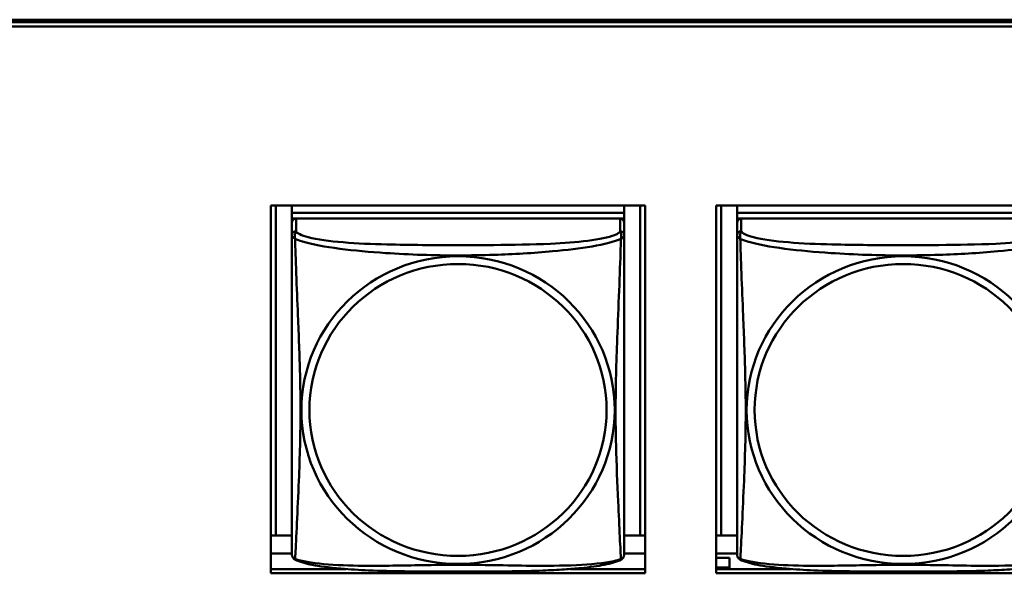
# Model space of a CAD drawing. Header units: inches. Extents: x 0.8 to 72.9, y -5.1 to 48.7.
# Tile 64 of 237: x 44.559 to 45.959, y 12.45 to 13.237. Entities that reach past the tile are written whole.
import ezdxf

# ---------------------------------------------------------------- set-up
doc = ezdxf.new("R2010")
doc.units = ezdxf.units.IN
doc.header["$MEASUREMENT"] = 0
doc.layers.add('Visible Edges(ROSSANSI)', color=7, linetype='Continuous', lineweight=50)
doc.layers.add('Visible Tangent Edges(ROSSANSI)', color=7, linetype='Continuous', lineweight=50)

msp = doc.modelspace()

# ---------------------------------------------------------------- linework, layer by layer
at = {"layer": 'Visible Edges(ROSSANSI)'}
for p, q in [((35.8645, 13.2374), (53.2406, 13.2373)), ((35.8655, 13.2337), (53.2406, 13.2337)), ((53.2406, 13.2276), (35.8655, 13.2276)), ((44.9161, 12.4504), (44.9161, 12.9732)), ((44.9161, 12.9732), (45.4485, 12.9732)), ((44.9234, 12.504), (44.9234, 12.9732)), ((44.946, 12.9732), (44.946, 12.9628)), ((45.4185, 12.9732), (45.4185, 12.9628)), ((45.4411, 12.9732), (45.4411, 12.504)), ((45.4485, 12.9732), (45.4485, 12.4504)), ((45.5491, 12.4504), (45.5491, 12.9732)), ((45.5491, 12.9732), (46.0815, 12.9732)), ((45.5564, 12.504), (45.5564, 12.9732)), ((45.579, 12.9732), (45.579, 12.9628)), ((45.4185, 12.9628), (44.946, 12.9628)), ((44.946, 12.9628), (44.946, 12.9546)), ((44.946, 12.9628), (44.946, 12.9628)), ((44.946, 12.9628), (45.4185, 12.9628)), ((44.946, 12.9489), (44.946, 12.9546)), ((44.946, 12.9546), (44.9519, 12.9546)), ((45.4126, 12.9546), (44.952, 12.9546)), ((45.4127, 12.9546), (45.4185, 12.9546)), ((45.4185, 12.9628), (45.4185, 12.9546)), ((45.4185, 12.9628), (45.4185, 12.9628)), ((45.4185, 12.9546), (45.4185, 12.9489)), ((46.0515, 12.9628), (45.579, 12.9628)), ((45.579, 12.9628), (45.579, 12.9546)), ((45.579, 12.9628), (45.579, 12.9628)), ((45.579, 12.9628), (46.0515, 12.9628)), ((45.579, 12.9489), (45.579, 12.9546)), ((45.579, 12.9546), (45.5849, 12.9546)), ((46.0456, 12.9546), (45.585, 12.9546)), ((44.946, 12.9488), (44.946, 12.9311)), ((45.4185, 12.9311), (45.4185, 12.9488)), ((45.579, 12.9488), (45.579, 12.9311)), ((44.9234, 12.504), (44.9161, 12.5044)), ((44.946, 12.504), (44.9234, 12.504)), ((45.4411, 12.504), (45.4185, 12.504)), ((45.4411, 12.504), (45.4485, 12.5044)), ((45.5564, 12.504), (45.5491, 12.5044)), ((45.579, 12.504), (45.5564, 12.504)), ((44.946, 12.4784), (44.9161, 12.4784)), ((45.4485, 12.4784), (45.4185, 12.4784)), ((45.579, 12.4784), (45.5491, 12.4784)), ((45.5682, 12.4724), (45.5491, 12.4724)), ((45.5682, 12.4724), (45.5682, 12.4589)), ((44.9161, 12.4565), (45.0228, 12.4565)), ((45.4485, 12.4504), (44.9161, 12.4504)), ((45.3417, 12.4565), (45.4485, 12.4565)), ((45.5491, 12.4589), (45.5682, 12.4589)), ((45.5491, 12.4565), (45.6558, 12.4565)), ((46.0815, 12.4504), (45.5491, 12.4504)), ((45.5682, 12.4589), (45.5682, 12.4565))]:
    msp.add_line(p, q, dxfattribs=at)
for centre, start, end in [((44.9598, 12.4781), 180, 189.1496), ((45.4047, 12.4781), 350.8504, 360), ((45.5928, 12.4781), 180, 189.1496)]:
    msp.add_arc(centre, 0.0138, start, end, dxfattribs=at)
for centre, major_axis, start_param, end_param in [((44.952, 12.9488), (-0.00591, 0), 4.712389, 6.283185), ((45.4126, 12.9488), (0.00591, 0), 0, 1.570796), ((45.585, 12.9488), (-0.00591, 0), 4.712389, 6.283185)]:
    msp.add_ellipse(centre, major_axis=major_axis, ratio=0.981793, start_param=start_param, end_param=end_param, dxfattribs=at)
for points, knots in [([(44.946, 12.9311), (44.946, 12.9285), (44.946, 12.9239), (44.946, 12.9178), (44.946, 12.9065), (44.946, 12.8901), (44.946, 12.8723), (44.946, 12.8544), (44.946, 12.8353), (44.946, 12.8161), (44.946, 12.789), (44.946, 12.7618), (44.946, 12.735), (44.946, 12.7183), (44.946, 12.7016), (44.946, 12.685), (44.946, 12.6518), (44.946, 12.6186), (44.946, 12.5864), (44.946, 12.5462), (44.946, 12.5058), (44.946, 12.4872), (44.946, 12.4814), (44.946, 12.4782), (44.946, 12.4782)], [0.325731, 0.325731, 0.325731, 0.325731, 0.404774, 0.404774, 0.404774, 0.550532, 0.550532, 0.550532, 0.69629, 0.69629, 0.69629, 0.902598, 0.902598, 0.902598, 1.03154, 1.03154, 1.03154, 1.289425, 1.289425, 1.289425, 1.610774, 1.610774, 1.610774, 1.710218, 1.710218, 1.710218, 1.710218]), ([(45.4185, 12.4781), (45.4185, 12.4782), (45.4185, 12.479), (45.4185, 12.4807), (45.4185, 12.4854), (45.4185, 12.4963), (45.4185, 12.5101), (45.4185, 12.524), (45.4185, 12.5405), (45.4185, 12.5579), (45.4185, 12.5826), (45.4185, 12.609), (45.4185, 12.6353), (45.4185, 12.6518), (45.4185, 12.6684), (45.4185, 12.685), (45.4185, 12.7183), (45.4185, 12.7515), (45.4185, 12.7855), (45.4185, 12.8278), (45.4185, 12.8736), (45.4185, 12.9052), (45.4185, 12.9176), (45.4185, 12.927), (45.4185, 12.9311)], [0.352862, 0.352862, 0.352862, 0.352862, 0.404774, 0.404774, 0.404774, 0.550532, 0.550532, 0.550532, 0.69629, 0.69629, 0.69629, 0.902598, 0.902598, 0.902598, 1.03154, 1.03154, 1.03154, 1.289425, 1.289425, 1.289425, 1.610774, 1.610774, 1.610774, 1.73735, 1.73735, 1.73735, 1.73735]), ([(45.579, 12.9311), (45.579, 12.9285), (45.579, 12.9239), (45.579, 12.9178), (45.579, 12.9065), (45.579, 12.8901), (45.579, 12.8723), (45.579, 12.8544), (45.579, 12.8353), (45.579, 12.8161), (45.579, 12.789), (45.579, 12.7618), (45.579, 12.735), (45.579, 12.7183), (45.579, 12.7016), (45.579, 12.685), (45.579, 12.6518), (45.579, 12.6186), (45.579, 12.5864), (45.579, 12.5462), (45.579, 12.5058), (45.579, 12.4872), (45.579, 12.4814), (45.579, 12.4782), (45.579, 12.4782)], [0.325731, 0.325731, 0.325731, 0.325731, 0.404774, 0.404774, 0.404774, 0.550532, 0.550532, 0.550532, 0.69629, 0.69629, 0.69629, 0.902598, 0.902598, 0.902598, 1.03154, 1.03154, 1.03154, 1.289425, 1.289425, 1.289425, 1.610774, 1.610774, 1.610774, 1.710218, 1.710218, 1.710218, 1.710218]), ([(44.9502, 12.47), (44.9497, 12.4703), (44.9492, 12.4707), (44.9483, 12.4715), (44.9479, 12.472), (44.9473, 12.4729), (44.947, 12.4733), (44.9467, 12.4742), (44.9465, 12.4746), (44.9463, 12.4753), (44.9463, 12.4756), (44.9462, 12.4759)], [0.02273771, 0.02273771, 0.02273771, 0.02273771, 0.02954865, 0.02954865, 0.03635958, 0.03635958, 0.04317052, 0.04317052, 0.04998146, 0.04998146, 0.0567924, 0.0567924, 0.0567924, 0.0567924]), ([(45.4143, 12.47), (45.4149, 12.4703), (45.4154, 12.4707), (45.4163, 12.4715), (45.4167, 12.472), (45.4173, 12.4729), (45.4175, 12.4733), (45.4179, 12.4742), (45.418, 12.4746), (45.4182, 12.4753), (45.4183, 12.4756), (45.4183, 12.4759)], [0.02273771, 0.02273771, 0.02273771, 0.02273771, 0.02954865, 0.02954865, 0.03635958, 0.03635958, 0.04317052, 0.04317052, 0.04998146, 0.04998146, 0.0567924, 0.0567924, 0.0567924, 0.0567924]), ([(45.5832, 12.47), (45.5827, 12.4703), (45.5822, 12.4707), (45.5813, 12.4715), (45.5809, 12.472), (45.5803, 12.4729), (45.58, 12.4733), (45.5797, 12.4742), (45.5795, 12.4746), (45.5793, 12.4753), (45.5793, 12.4756), (45.5792, 12.4759)], [0.02273771, 0.02273771, 0.02273771, 0.02273771, 0.02954865, 0.02954865, 0.03635958, 0.03635958, 0.04317052, 0.04317052, 0.04998146, 0.04998146, 0.0567924, 0.0567924, 0.0567924, 0.0567924]), ([(45.4143, 12.47), (45.4109, 12.4683), (45.4074, 12.467), (45.3994, 12.4646), (45.395, 12.4635), (45.3855, 12.4616), (45.3805, 12.4608), (45.3693, 12.4592), (45.3631, 12.4585), (45.3492, 12.4571), (45.3415, 12.4565), (45.3237, 12.4553), (45.3134, 12.4548), (45.2885, 12.4538), (45.2738, 12.4535), (45.2421, 12.453), (45.2251, 12.4529), (45.1911, 12.4528), (45.1741, 12.4528), (45.1401, 12.4529), (45.1231, 12.453), (45.089, 12.4535), (45.0719, 12.4539), (45.0417, 12.4552), (45.0285, 12.456), (45.0076, 12.4578), (44.9995, 12.4587), (44.9859, 12.4605), (44.9802, 12.4614), (44.9701, 12.4634), (44.9657, 12.4644), (44.9575, 12.4669), (44.9538, 12.4682), (44.9502, 12.47)], [-1.678204, -1.678204, -1.678204, -1.678204, -1.629815, -1.629815, -1.580861, -1.580861, -1.532583, -1.532583, -1.479316, -1.479316, -1.416961, -1.416961, -1.337799, -1.337799, -1.226353, -1.226353, -1.09702, -1.09702, -0.967687, -0.967687, -0.838354, -0.838354, -0.709022, -0.709022, -0.60577, -0.60577, -0.53827, -0.53827, -0.483941, -0.483941, -0.435529, -0.435529, -0.384876, -0.384876, -0.384876, -0.384876]), ([(46.0473, 12.47), (46.0439, 12.4683), (46.0404, 12.467), (46.0324, 12.4646), (46.028, 12.4635), (46.0185, 12.4616), (46.0135, 12.4608), (46.0023, 12.4592), (45.9961, 12.4585), (45.9822, 12.4571), (45.9745, 12.4565), (45.9567, 12.4553), (45.9464, 12.4548), (45.9215, 12.4538), (45.9068, 12.4535), (45.8751, 12.453), (45.8581, 12.4529), (45.8241, 12.4528), (45.8071, 12.4528), (45.7731, 12.4529), (45.7561, 12.453), (45.722, 12.4535), (45.7049, 12.4539), (45.6747, 12.4552), (45.6615, 12.456), (45.6406, 12.4578), (45.6325, 12.4587), (45.6189, 12.4605), (45.6132, 12.4614), (45.6031, 12.4634), (45.5987, 12.4644), (45.5905, 12.4669), (45.5868, 12.4682), (45.5832, 12.47)], [-1.678204, -1.678204, -1.678204, -1.678204, -1.629815, -1.629815, -1.580861, -1.580861, -1.532583, -1.532583, -1.479316, -1.479316, -1.416961, -1.416961, -1.337799, -1.337799, -1.226353, -1.226353, -1.09702, -1.09702, -0.967687, -0.967687, -0.838354, -0.838354, -0.709022, -0.709022, -0.60577, -0.60577, -0.53827, -0.53827, -0.483941, -0.483941, -0.435529, -0.435529, -0.384876, -0.384876, -0.384876, -0.384876])]:
    msp.add_open_spline(points, degree=3, knots=knots, dxfattribs=at)
at = {"layer": 'Visible Tangent Edges(ROSSANSI)'}
for p, q in [((44.952, 12.9369), (44.952, 12.9546)), ((45.4126, 12.9546), (45.4126, 12.9369)), ((45.585, 12.9369), (45.585, 12.9546))]:
    msp.add_line(p, q, dxfattribs=at)
for centre, major_axis, start_param, end_param in [((44.952, 12.9311), (-0.00591, 0), 4.712389, 6.283185), ((45.4126, 12.9311), (0.00591, 0), 0, 1.570796), ((45.585, 12.9311), (-0.00591, 0), 4.712389, 6.283185)]:
    msp.add_ellipse(centre, major_axis=major_axis, ratio=0.981793, start_param=start_param, end_param=end_param, dxfattribs=at)
for centre, major_axis in [((45.1823, 12.6824), (0.2227, 0)), ((45.8153, 12.6824), (0.2227, 0)), ((45.1823, 12.6826), (0.2113, 0)), ((45.8153, 12.6826), (0.2113, 0))]:
    msp.add_ellipse(centre, major_axis=major_axis, ratio=0.981793, dxfattribs=at)
for points, knots in [([(44.9506, 12.9258), (44.9504, 12.927), (44.9503, 12.928), (44.9502, 12.9299), (44.9502, 12.9309), (44.9504, 12.9322), (44.9505, 12.9326), (44.9507, 12.9333), (44.9507, 12.9335), (44.9509, 12.934), (44.951, 12.9343), (44.9513, 12.935), (44.9514, 12.9354), (44.9517, 12.9361), (44.9519, 12.9365), (44.952, 12.9369)], [-0.00026741, -0.00026741, -0.00026741, -0.00026741, 0.01456352, 0.01456352, 0.03151317, 0.03151317, 0.04210669, 0.04210669, 0.04740346, 0.04740346, 0.05587828, 0.05587828, 0.06943799, 0.06943799, 0.0844808, 0.0844808, 0.0844808, 0.0844808]), ([(45.4126, 12.9369), (45.412, 12.9349), (45.4093, 12.933), (45.4049, 12.9312), (45.3968, 12.9279), (45.3829, 12.9251), (45.3667, 12.9231), (45.3506, 12.9211), (45.3324, 12.9198), (45.3137, 12.9189), (45.2874, 12.9177), (45.2601, 12.9173), (45.233, 12.9171), (45.2161, 12.917), (45.1992, 12.9169), (45.1823, 12.9169), (45.1484, 12.9169), (45.1146, 12.917), (45.0809, 12.9179), (45.0389, 12.9189), (44.9949, 12.9216), (44.9694, 12.9281), (44.9593, 12.9307), (44.9529, 12.9337), (44.952, 12.9369)], [0.325731, 0.325731, 0.325731, 0.325731, 0.404774, 0.404774, 0.404774, 0.550532, 0.550532, 0.550532, 0.69629, 0.69629, 0.69629, 0.902598, 0.902598, 0.902598, 1.03154, 1.03154, 1.03154, 1.289425, 1.289425, 1.289425, 1.610774, 1.610774, 1.610774, 1.73735, 1.73735, 1.73735, 1.73735]), ([(45.4126, 12.9369), (45.4127, 12.9365), (45.4128, 12.9361), (45.4131, 12.9354), (45.4133, 12.935), (45.4135, 12.9343), (45.4136, 12.934), (45.4138, 12.9335), (45.4139, 12.9333), (45.414, 12.9326), (45.4141, 12.9322), (45.4143, 12.9309), (45.4143, 12.9299), (45.4143, 12.928), (45.4142, 12.927), (45.414, 12.9258)], [-0.0844808, -0.0844808, -0.0844808, -0.0844808, -0.06943799, -0.06943799, -0.05587828, -0.05587828, -0.04740346, -0.04740346, -0.04210669, -0.04210669, -0.03151317, -0.03151317, -0.01456352, -0.01456352, 0.00026741, 0.00026741, 0.00026741, 0.00026741]), ([(45.5836, 12.9258), (45.5834, 12.927), (45.5833, 12.928), (45.5832, 12.9299), (45.5832, 12.9309), (45.5834, 12.9322), (45.5835, 12.9326), (45.5837, 12.9333), (45.5837, 12.9335), (45.5839, 12.934), (45.584, 12.9343), (45.5843, 12.935), (45.5844, 12.9354), (45.5847, 12.9361), (45.5849, 12.9365), (45.585, 12.9369)], [-0.00026741, -0.00026741, -0.00026741, -0.00026741, 0.01456352, 0.01456352, 0.03151317, 0.03151317, 0.04210669, 0.04210669, 0.04740346, 0.04740346, 0.05587828, 0.05587828, 0.06943799, 0.06943799, 0.0844808, 0.0844808, 0.0844808, 0.0844808]), ([(46.0456, 12.9369), (46.045, 12.9349), (46.0423, 12.933), (46.0379, 12.9312), (46.0298, 12.9279), (46.0159, 12.9251), (45.9997, 12.9231), (45.9836, 12.9211), (45.9654, 12.9198), (45.9467, 12.9189), (45.9204, 12.9177), (45.8931, 12.9173), (45.866, 12.9171), (45.8491, 12.917), (45.8322, 12.9169), (45.8153, 12.9169), (45.7814, 12.9169), (45.7476, 12.917), (45.7139, 12.9179), (45.6719, 12.9189), (45.6279, 12.9216), (45.6024, 12.9281), (45.5923, 12.9307), (45.5859, 12.9337), (45.585, 12.9369)], [0.325731, 0.325731, 0.325731, 0.325731, 0.404774, 0.404774, 0.404774, 0.550532, 0.550532, 0.550532, 0.69629, 0.69629, 0.69629, 0.902598, 0.902598, 0.902598, 1.03154, 1.03154, 1.03154, 1.289425, 1.289425, 1.289425, 1.610774, 1.610774, 1.610774, 1.73735, 1.73735, 1.73735, 1.73735]), ([(44.946, 12.9311), (44.946, 12.9308), (44.9461, 12.9306), (44.9461, 12.9301), (44.9462, 12.93), (44.9463, 12.9296), (44.9464, 12.9295), (44.9465, 12.9293), (44.9466, 12.9292), (44.9468, 12.929), (44.947, 12.9288), (44.9476, 12.9282), (44.948, 12.9278), (44.9492, 12.9269), (44.9498, 12.9264), (44.9506, 12.9258)], [-0.0844808, -0.0844808, -0.0844808, -0.0844808, -0.06943799, -0.06943799, -0.05587828, -0.05587828, -0.04740346, -0.04740346, -0.04210669, -0.04210669, -0.03151317, -0.03151317, -0.01456352, -0.01456352, 0.00026741, 0.00026741, 0.00026741, 0.00026741]), ([(44.9506, 12.9258), (44.9534, 12.9245), (44.9569, 12.9233), (44.9609, 12.922), (44.9885, 12.9137), (45.0356, 12.9086), (45.0791, 12.9057), (45.114, 12.9034), (45.1482, 12.9023), (45.1823, 12.9023), (45.1993, 12.9023), (45.2164, 12.9026), (45.2335, 12.9032), (45.261, 12.904), (45.2892, 12.9056), (45.3168, 12.9082), (45.3364, 12.91), (45.3557, 12.9123), (45.373, 12.9152), (45.3902, 12.9182), (45.4051, 12.9218), (45.414, 12.9258)], [-1.657319, -1.657319, -1.657319, -1.657319, -1.610774, -1.610774, -1.610774, -1.289425, -1.289425, -1.289425, -1.03154, -1.03154, -1.03154, -0.902598, -0.902598, -0.902598, -0.69629, -0.69629, -0.69629, -0.550532, -0.550532, -0.550532, -0.405761, -0.405761, -0.405761, -0.405761]), ([(44.9506, 12.4709), (44.9507, 12.4725), (44.9508, 12.4748), (44.951, 12.4777), (44.9521, 12.4975), (44.9542, 12.5406), (44.9559, 12.5821), (44.9573, 12.6154), (44.9583, 12.649), (44.9583, 12.6824), (44.9583, 12.6992), (44.958, 12.7159), (44.9576, 12.7329), (44.9569, 12.7601), (44.9558, 12.7882), (44.9546, 12.8168), (44.9538, 12.8369), (44.953, 12.8574), (44.9522, 12.8766), (44.9515, 12.8957), (44.9509, 12.9135), (44.9506, 12.9258)], [-1.657319, -1.657319, -1.657319, -1.657319, -1.610774, -1.610774, -1.610774, -1.289425, -1.289425, -1.289425, -1.03154, -1.03154, -1.03154, -0.902598, -0.902598, -0.902598, -0.69629, -0.69629, -0.69629, -0.550532, -0.550532, -0.550532, -0.405761, -0.405761, -0.405761, -0.405761]), ([(45.414, 12.9258), (45.4138, 12.9218), (45.4137, 12.9173), (45.4135, 12.9123), (45.4125, 12.8779), (45.4103, 12.8287), (45.4086, 12.7848), (45.4073, 12.7495), (45.4063, 12.7159), (45.4063, 12.6824), (45.4063, 12.6657), (45.4065, 12.649), (45.4069, 12.6323), (45.4076, 12.6055), (45.4087, 12.5783), (45.4099, 12.5526), (45.4107, 12.5344), (45.4116, 12.5168), (45.4123, 12.5021), (45.413, 12.4875), (45.4136, 12.4759), (45.414, 12.4709)], [-1.657319, -1.657319, -1.657319, -1.657319, -1.610774, -1.610774, -1.610774, -1.289425, -1.289425, -1.289425, -1.03154, -1.03154, -1.03154, -0.902598, -0.902598, -0.902598, -0.69629, -0.69629, -0.69629, -0.550532, -0.550532, -0.550532, -0.405761, -0.405761, -0.405761, -0.405761]), ([(45.414, 12.9258), (45.4147, 12.9264), (45.4154, 12.9269), (45.4165, 12.9278), (45.417, 12.9282), (45.4176, 12.9288), (45.4177, 12.929), (45.418, 12.9292), (45.418, 12.9293), (45.4182, 12.9295), (45.4182, 12.9296), (45.4184, 12.93), (45.4184, 12.9301), (45.4185, 12.9306), (45.4185, 12.9308), (45.4185, 12.9311)], [-0.00026741, -0.00026741, -0.00026741, -0.00026741, 0.01456352, 0.01456352, 0.03151317, 0.03151317, 0.04210669, 0.04210669, 0.04740346, 0.04740346, 0.05587828, 0.05587828, 0.06943799, 0.06943799, 0.0844808, 0.0844808, 0.0844808, 0.0844808]), ([(45.579, 12.9311), (45.579, 12.9308), (45.5791, 12.9306), (45.5791, 12.9301), (45.5792, 12.93), (45.5793, 12.9296), (45.5794, 12.9295), (45.5795, 12.9293), (45.5796, 12.9292), (45.5798, 12.929), (45.58, 12.9288), (45.5806, 12.9282), (45.581, 12.9278), (45.5822, 12.9269), (45.5828, 12.9264), (45.5836, 12.9258)], [-0.0844808, -0.0844808, -0.0844808, -0.0844808, -0.06943799, -0.06943799, -0.05587828, -0.05587828, -0.04740346, -0.04740346, -0.04210669, -0.04210669, -0.03151317, -0.03151317, -0.01456352, -0.01456352, 0.00026741, 0.00026741, 0.00026741, 0.00026741]), ([(45.5836, 12.9258), (45.5864, 12.9245), (45.5899, 12.9233), (45.5939, 12.922), (45.6215, 12.9137), (45.6686, 12.9086), (45.7121, 12.9057), (45.747, 12.9034), (45.7812, 12.9023), (45.8153, 12.9023), (45.8323, 12.9023), (45.8494, 12.9026), (45.8665, 12.9032), (45.894, 12.904), (45.9222, 12.9056), (45.9498, 12.9082), (45.9694, 12.91), (45.9887, 12.9123), (46.006, 12.9152), (46.0232, 12.9182), (46.0381, 12.9218), (46.047, 12.9258)], [-1.657319, -1.657319, -1.657319, -1.657319, -1.610774, -1.610774, -1.610774, -1.289425, -1.289425, -1.289425, -1.03154, -1.03154, -1.03154, -0.902598, -0.902598, -0.902598, -0.69629, -0.69629, -0.69629, -0.550532, -0.550532, -0.550532, -0.405761, -0.405761, -0.405761, -0.405761]), ([(45.5836, 12.4709), (45.5837, 12.4725), (45.5838, 12.4748), (45.584, 12.4777), (45.5851, 12.4975), (45.5872, 12.5406), (45.5889, 12.5821), (45.5903, 12.6154), (45.5913, 12.649), (45.5913, 12.6824), (45.5913, 12.6992), (45.591, 12.7159), (45.5906, 12.7329), (45.5899, 12.7601), (45.5888, 12.7882), (45.5876, 12.8168), (45.5868, 12.8369), (45.586, 12.8574), (45.5852, 12.8766), (45.5845, 12.8957), (45.5839, 12.9135), (45.5836, 12.9258)], [-1.657319, -1.657319, -1.657319, -1.657319, -1.610774, -1.610774, -1.610774, -1.289425, -1.289425, -1.289425, -1.03154, -1.03154, -1.03154, -0.902598, -0.902598, -0.902598, -0.69629, -0.69629, -0.69629, -0.550532, -0.550532, -0.550532, -0.405761, -0.405761, -0.405761, -0.405761]), ([(44.9506, 12.4709), (44.9498, 12.4711), (44.9492, 12.4714), (44.948, 12.4721), (44.9476, 12.4726), (44.947, 12.4735), (44.9468, 12.4739), (44.9466, 12.4745), (44.9465, 12.4747), (44.9464, 12.4752), (44.9463, 12.4755), (44.9462, 12.4759), (44.9462, 12.4759), (44.9462, 12.4759)], [-0.00026741, -0.00026741, -0.00026741, -0.00026741, 0.01456352, 0.01456352, 0.03151317, 0.03151317, 0.04210669, 0.04210669, 0.04740346, 0.04740346, 0.05587828, 0.05587828, 0.0567924, 0.0567924, 0.0567924, 0.0567924]), ([(45.4183, 12.4759), (45.4183, 12.4759), (45.4183, 12.4759), (45.4182, 12.4755), (45.4182, 12.4752), (45.418, 12.4747), (45.418, 12.4745), (45.4177, 12.4739), (45.4176, 12.4735), (45.417, 12.4726), (45.4165, 12.4721), (45.4154, 12.4714), (45.4147, 12.4711), (45.414, 12.4709)], [-0.0567924, -0.0567924, -0.0567924, -0.0567924, -0.05587828, -0.05587828, -0.04740346, -0.04740346, -0.04210669, -0.04210669, -0.03151317, -0.03151317, -0.01456352, -0.01456352, 0.00026741, 0.00026741, 0.00026741, 0.00026741]), ([(45.5836, 12.4709), (45.5828, 12.4711), (45.5822, 12.4714), (45.581, 12.4721), (45.5806, 12.4726), (45.58, 12.4735), (45.5798, 12.4739), (45.5796, 12.4745), (45.5795, 12.4747), (45.5794, 12.4752), (45.5793, 12.4755), (45.5792, 12.4759), (45.5792, 12.4759), (45.5792, 12.4759)], [-0.00026741, -0.00026741, -0.00026741, -0.00026741, 0.01456352, 0.01456352, 0.03151317, 0.03151317, 0.04210669, 0.04210669, 0.04740346, 0.04740346, 0.05587828, 0.05587828, 0.0567924, 0.0567924, 0.0567924, 0.0567924]), ([(44.9502, 12.47), (44.9502, 12.4701), (44.9502, 12.4701), (44.9503, 12.4703), (44.9504, 12.4705), (44.9506, 12.4709)], [-0.02273771, -0.02273771, -0.02273771, -0.02273771, -0.01456352, -0.01456352, 0.00026741, 0.00026741, 0.00026741, 0.00026741]), ([(45.414, 12.4709), (45.4111, 12.4698), (45.4076, 12.4688), (45.4036, 12.4679), (45.376, 12.4617), (45.329, 12.4608), (45.2855, 12.4612), (45.2505, 12.4616), (45.2163, 12.4625), (45.1823, 12.4625), (45.1652, 12.4625), (45.1482, 12.4623), (45.131, 12.462), (45.1035, 12.4616), (45.0754, 12.4609), (45.0477, 12.4612), (45.0282, 12.4613), (45.0088, 12.462), (44.9915, 12.4635), (44.9744, 12.4651), (44.9594, 12.4675), (44.9506, 12.4709)], [-1.657319, -1.657319, -1.657319, -1.657319, -1.610774, -1.610774, -1.610774, -1.289425, -1.289425, -1.289425, -1.03154, -1.03154, -1.03154, -0.902598, -0.902598, -0.902598, -0.69629, -0.69629, -0.69629, -0.550532, -0.550532, -0.550532, -0.405761, -0.405761, -0.405761, -0.405761]), ([(45.414, 12.4709), (45.4142, 12.4705), (45.4143, 12.4703), (45.4143, 12.4701), (45.4143, 12.4701), (45.4143, 12.47)], [-0.00026741, -0.00026741, -0.00026741, -0.00026741, 0.01456352, 0.01456352, 0.02273771, 0.02273771, 0.02273771, 0.02273771]), ([(45.5832, 12.47), (45.5832, 12.4701), (45.5832, 12.4701), (45.5833, 12.4703), (45.5834, 12.4705), (45.5836, 12.4709)], [-0.02273771, -0.02273771, -0.02273771, -0.02273771, -0.01456352, -0.01456352, 0.00026741, 0.00026741, 0.00026741, 0.00026741]), ([(46.047, 12.4709), (46.0441, 12.4698), (46.0406, 12.4688), (46.0366, 12.4679), (46.009, 12.4617), (45.962, 12.4608), (45.9185, 12.4612), (45.8835, 12.4616), (45.8493, 12.4625), (45.8153, 12.4625), (45.7982, 12.4625), (45.7812, 12.4623), (45.764, 12.462), (45.7365, 12.4616), (45.7084, 12.4609), (45.6807, 12.4612), (45.6612, 12.4613), (45.6418, 12.462), (45.6245, 12.4635), (45.6074, 12.4651), (45.5924, 12.4675), (45.5836, 12.4709)], [-1.657319, -1.657319, -1.657319, -1.657319, -1.610774, -1.610774, -1.610774, -1.289425, -1.289425, -1.289425, -1.03154, -1.03154, -1.03154, -0.902598, -0.902598, -0.902598, -0.69629, -0.69629, -0.69629, -0.550532, -0.550532, -0.550532, -0.405761, -0.405761, -0.405761, -0.405761])]:
    msp.add_open_spline(points, degree=3, knots=knots, dxfattribs=at)

doc.saveas('drawing.dxf')
